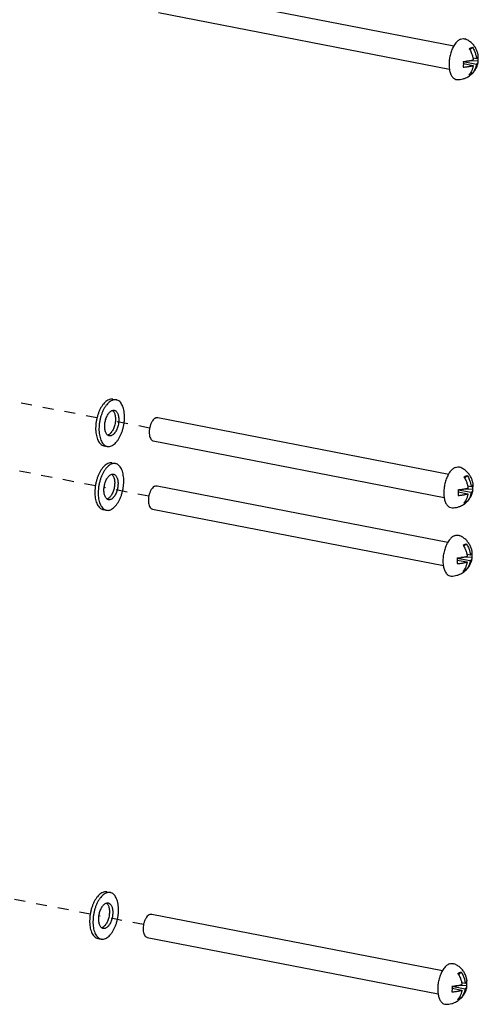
# Paper-space layout 'Layout1' of a CAD drawing. Header units: inches. Extents: x 29 to 351, y 58 to 234.
# Tile 93 of 104: x 116.3 to 120.87, y 158.14 to 167.94. Entities that reach past the tile are written whole.
import ezdxf

# ---------------------------------------------------------------- set-up
doc = ezdxf.new("R2010")
doc.units = ezdxf.units.IN
doc.header["$LTSCALE"] = 1.1
doc.header["$MEASUREMENT"] = 0
doc.linetypes.add('DASHED', pattern=[0.2, 0.1, -0.1])
doc.layers.get('0').update_dxf_attribs({"linetype": 'CONTINUOUS'})
doc.layers.add('3_ALL_AXES', color=7, linetype='CONTINUOUS')
doc.layers.add('7_ALL_FEATURES', color=7, linetype='CONTINUOUS')

psp = doc.layouts.get("Layout1")

# ---------------------------------------------------------------- linework, layer by layer
at = {"color": 4, "linetype": 'DASHED'}
for p, q in [((117.0657, 163.9753), (116.0999, 164.1626)), ((117.5905, 163.8735), (117.153, 163.9583)), ((117.0497, 163.2976), (116.0899, 163.4837)), ((117.5822, 163.1943), (117.1368, 163.2807)), ((116.9982, 159.0335), (116.0387, 159.2196)), ((117.53, 158.9304), (117.0854, 159.0166))]:
    psp.add_line(p, q, dxfattribs=at)
at = {"layer": '3_ALL_AXES', "color": 7, "linetype": 'Continuous'}
for p, q in [((117.7243, 168.2418), (120.6226, 167.6797)), ((117.6793, 168.0099), (120.5776, 167.4478)), ((117.2249, 164.1613), (117.258, 164.1549)), ((117.6722, 163.9779), (120.5705, 163.4158)), ((117.6272, 163.746), (120.5254, 163.1839)), ((117.1349, 163.6975), (117.168, 163.6911)), ((117.2171, 163.5258), (117.2502, 163.5194)), ((117.6639, 163.2987), (120.5622, 162.7366)), ((117.1271, 163.062), (117.1603, 163.0556)), ((117.6189, 163.0668), (120.5171, 162.5047)), ((117.1649, 159.256), (117.198, 159.2496)), ((117.6117, 159.0349), (120.51, 158.4727)), ((117.0749, 158.7922), (117.1081, 158.7858)), ((117.5668, 158.803), (120.465, 158.2408))]:
    psp.add_line(p, q, dxfattribs=at)
for points, start_tangent, end_tangent in [([(120.6873, 167.7454), (120.6605, 167.7281), (120.6352, 167.7002), (120.6219, 167.6801)], (-0.917444, -0.397864), (-0.511312, -0.859395)), ([(120.6873, 167.7454), (120.7139, 167.7512), (120.7337, 167.7474)], (0.917444, 0.397864), (0.933709, -0.358034)), ([(120.8652, 167.5808), (120.8647, 167.584), (120.8578, 167.6141), (120.845, 167.646), (120.8255, 167.6777), (120.7999, 167.7061), (120.7701, 167.7291), (120.7337, 167.7475)], (-0.135169, 0.990823), (-0.932009, 0.362435)), ([(120.6219, 167.6801), (120.6127, 167.6635), (120.5945, 167.62), (120.5814, 167.5723), (120.5744, 167.5232), (120.5739, 167.4754), (120.5768, 167.4477)], (-0.511312, -0.859395), (0.153087, -0.988213)), ([(120.5768, 167.4477), (120.5797, 167.4318), (120.5917, 167.395), (120.6091, 167.367), (120.6309, 167.3494), (120.6554, 167.3434)], (0.153087, -0.988213), (0.999879, -0.015554)), ([(120.8039, 167.4027), (120.8094, 167.4083), (120.8332, 167.4384), (120.8495, 167.4686), (120.8598, 167.4979), (120.8644, 167.5192)], (0.716202, 0.697893), (0.15936, 0.98722)), ([(120.6554, 167.3434), (120.6846, 167.3451), (120.7134, 167.3509), (120.7411, 167.3606)], (0.999925, -0.012276), (0.917444, 0.397864)), ([(120.7411, 167.3606), (120.7772, 167.3807), (120.7783, 167.3815)], (0.917444, 0.397864), (0.817738, 0.575591)), ([(120.7783, 167.3815), (120.8039, 167.4027)], (0.817738, 0.575591), (0.716202, 0.697893)), ([(117.2249, 164.1613), (117.2184, 164.1622), (117.2008, 164.1614), (117.1826, 164.1558), (117.1645, 164.1457), (117.1466, 164.1311), (117.1295, 164.1124), (117.1133, 164.09), (117.0985, 164.0644), (117.0854, 164.0359), (117.0742, 164.0054), (117.0651, 163.9732), (117.0584, 163.9402), (117.0541, 163.907), (117.0524, 163.8742)], (-0.981632, 0.190785), (-0.012225, -0.999925)), ([(117.258, 164.1549), (117.2516, 164.1558), (117.2339, 164.155), (117.2158, 164.1494), (117.1976, 164.1392), (117.1798, 164.1247), (117.1626, 164.106), (117.1465, 164.0836), (117.1317, 164.0579), (117.1185, 164.0295), (117.1073, 163.9989), (117.0982, 163.9668), (117.0915, 163.9338), (117.0873, 163.9005), (117.0856, 163.8677)], (-0.981632, 0.190785), (-0.012225, -0.999925)), ([(117.3405, 163.9783), (117.3396, 164.0099), (117.3361, 164.0398), (117.3301, 164.0673), (117.3217, 164.0919), (117.3112, 164.113), (117.2986, 164.1303), (117.2843, 164.1434), (117.2685, 164.1519), (117.258, 164.1549)], (0.012225, 0.999925), (-0.981632, 0.190785)), ([(117.1429, 163.8926), (117.1441, 163.9135), (117.1472, 163.9347), (117.1521, 163.9555), (117.1586, 163.9755), (117.1667, 163.994), (117.176, 164.0106), (117.1863, 164.0248), (117.1973, 164.0363), (117.2088, 164.0446), (117.2202, 164.0496)], (0.012225, 0.999925), (0.9608, 0.277241)), ([(117.2202, 164.0496), (117.2317, 164.0512), (117.2378, 164.0506)], (0.9608, 0.277241), (0.981757, -0.190142)), ([(117.2203, 164.0497), (117.2285, 164.0416), (117.2361, 164.0299), (117.2423, 164.0154), (117.2467, 163.9986), (117.2493, 163.9799), (117.25, 163.9598)], (0.790559, -0.612386), (-0.012225, -0.999925)), ([(117.2378, 164.0506), (117.2426, 164.0493), (117.2526, 164.0439), (117.2616, 164.0352), (117.2693, 164.0235), (117.2754, 164.009), (117.2798, 163.9922), (117.2824, 163.9735), (117.2831, 163.9534)], (0.981757, -0.190142), (-0.012225, -0.999925)), ([(117.1681, 163.6911), (117.1745, 163.6902), (117.1921, 163.6911), (117.2103, 163.6966), (117.2284, 163.7068), (117.2463, 163.7214), (117.2635, 163.74), (117.2796, 163.7624), (117.2944, 163.7881), (117.3075, 163.8165), (117.3187, 163.8471), (117.3278, 163.8792), (117.3345, 163.9123), (117.3388, 163.9455), (117.3405, 163.9783)], (0.981632, -0.190785), (0.012225, 0.999925)), ([(117.25, 163.9598), (117.2488, 163.9389), (117.2457, 163.9178), (117.2408, 163.8969), (117.2343, 163.877), (117.2262, 163.8584), (117.2169, 163.8418), (117.2066, 163.8276), (117.1956, 163.8162), (117.1842, 163.8079), (117.1727, 163.8029)], (-0.012225, -0.999925), (-0.9608, -0.277241)), ([(117.2831, 163.9534), (117.2819, 163.9325), (117.2788, 163.9113), (117.2739, 163.8905), (117.2674, 163.8705), (117.2594, 163.852), (117.2501, 163.8354), (117.2398, 163.8212), (117.2288, 163.8098), (117.2173, 163.8014), (117.2057, 163.7964), (117.1943, 163.7948), (117.1883, 163.7955)], (-0.012225, -0.999925), (-0.981757, 0.190142)), ([(117.6511, 163.9752), (117.6345, 163.9642), (117.619, 163.9462), (117.6056, 163.9225), (117.5952, 163.8947), (117.5885, 163.8646), (117.586, 163.8344), (117.5878, 163.806), (117.5938, 163.7815), (117.6036, 163.7624), (117.6166, 163.7501), (117.6272, 163.7461)], (-0.917444, -0.397864), (0.980777, -0.19513)), ([(117.6511, 163.9752), (117.6675, 163.9785), (117.6721, 163.9779)], (0.917444, 0.397864), (0.980777, -0.19513)), ([(117.0524, 163.8742), (117.0533, 163.8425), (117.0568, 163.8126), (117.0628, 163.7851), (117.0712, 163.7605), (117.0817, 163.7394), (117.0943, 163.7221), (117.1086, 163.7091), (117.1244, 163.7005), (117.1349, 163.6976)], (-0.012225, -0.999925), (0.981632, -0.190785)), ([(117.0856, 163.8677), (117.0865, 163.8361), (117.09, 163.8062), (117.0959, 163.7787), (117.1043, 163.7541), (117.1149, 163.733), (117.1275, 163.7157), (117.1418, 163.7027), (117.1576, 163.6941), (117.1681, 163.6911)], (-0.012225, -0.999925), (0.981632, -0.190785)), ([(117.1726, 163.8028), (117.1644, 163.8108), (117.1568, 163.8225), (117.1507, 163.837), (117.1462, 163.8538), (117.1436, 163.8725), (117.1429, 163.8926)], (-0.790559, 0.612386), (0.012225, 0.999925)), ([(117.1883, 163.7955), (117.1835, 163.7968), (117.1734, 163.8021), (117.1726, 163.8028)], (-0.981757, 0.190142), (-0.790559, 0.612386)), ([(117.2171, 163.5258), (117.2107, 163.5267), (117.193, 163.5259), (117.1749, 163.5203), (117.1567, 163.5101), (117.1389, 163.4956), (117.1217, 163.4769), (117.1055, 163.4545), (117.0907, 163.4288), (117.0776, 163.4004), (117.0664, 163.3698), (117.0573, 163.3377), (117.0506, 163.3047), (117.0464, 163.2714), (117.0447, 163.2386)], (-0.981632, 0.190785), (-0.012225, -0.999925)), ([(117.2502, 163.5194), (117.2438, 163.5203), (117.2261, 163.5194), (117.208, 163.5139), (117.1899, 163.5037), (117.172, 163.4891), (117.1548, 163.4705), (117.1387, 163.4481), (117.1239, 163.4224), (117.1107, 163.394), (117.0995, 163.3634), (117.0905, 163.3312), (117.0837, 163.2982), (117.0795, 163.265), (117.0778, 163.2322)], (-0.981632, 0.190785), (-0.012225, -0.999925)), ([(117.3327, 163.3427), (117.3318, 163.3744), (117.3283, 163.4043), (117.3223, 163.4318), (117.314, 163.4564), (117.3034, 163.4775), (117.2908, 163.4948), (117.2765, 163.5078), (117.2607, 163.5164), (117.2502, 163.5194)], (0.012225, 0.999925), (-0.981632, 0.190785)), ([(120.6351, 163.4815), (120.6084, 163.4642), (120.583, 163.4363), (120.5697, 163.4162)], (-0.917444, -0.397864), (-0.511312, -0.859395)), ([(120.6351, 163.4815), (120.6618, 163.4873), (120.6816, 163.4835)], (0.917444, 0.397864), (0.933709, -0.358034)), ([(120.813, 163.3169), (120.8126, 163.3202), (120.8057, 163.3502), (120.7929, 163.3821), (120.7734, 163.4138), (120.7477, 163.4422), (120.7179, 163.4652), (120.6816, 163.4836)], (-0.135169, 0.990823), (-0.932009, 0.362435)), ([(117.1352, 163.2571), (117.1364, 163.278), (117.1395, 163.2992), (117.1443, 163.32), (117.1509, 163.34), (117.1589, 163.3585), (117.1682, 163.3751), (117.1785, 163.3893), (117.1895, 163.4007), (117.201, 163.4091), (117.2125, 163.4141)], (0.012225, 0.999925), (0.9608, 0.277241)), ([(117.1603, 163.0556), (117.1667, 163.0547), (117.1844, 163.0555), (117.2025, 163.0611), (117.2207, 163.0712), (117.2385, 163.0858), (117.2557, 163.1045), (117.2718, 163.1269), (117.2866, 163.1526), (117.2998, 163.181), (117.311, 163.2116), (117.32, 163.2437), (117.3268, 163.2767), (117.331, 163.31), (117.3327, 163.3427)], (0.981632, -0.190785), (0.012225, 0.999925)), ([(117.2422, 163.3243), (117.241, 163.3034), (117.2379, 163.2822), (117.233, 163.2614), (117.2265, 163.2414), (117.2185, 163.2229), (117.2092, 163.2063), (117.1989, 163.1921), (117.1878, 163.1807), (117.1764, 163.1723), (117.1649, 163.1673)], (-0.012225, -0.999925), (-0.9608, -0.277241)), ([(117.2125, 163.4141), (117.2239, 163.4156), (117.23, 163.415)], (0.9608, 0.277241), (0.981757, -0.190142)), ([(117.2126, 163.4141), (117.2207, 163.4061), (117.2284, 163.3944), (117.2345, 163.3799), (117.2389, 163.3631), (117.2415, 163.3444), (117.2422, 163.3243)], (0.790559, -0.612386), (-0.012225, -0.999925)), ([(117.23, 163.415), (117.2348, 163.4137), (117.2449, 163.4083), (117.2539, 163.3997), (117.2615, 163.3879), (117.2676, 163.3735), (117.272, 163.3567), (117.2746, 163.338), (117.2754, 163.3179)], (0.981757, -0.190142), (-0.012225, -0.999925)), ([(120.5697, 163.4162), (120.5606, 163.3996), (120.5423, 163.3561), (120.5293, 163.3084), (120.5223, 163.2593), (120.5217, 163.2115), (120.5246, 163.1838)], (-0.511312, -0.859395), (0.153087, -0.988213)), ([(117.0447, 163.2386), (117.0456, 163.207), (117.049, 163.1771), (117.055, 163.1496), (117.0634, 163.125), (117.074, 163.1039), (117.0866, 163.0866), (117.1009, 163.0736), (117.1166, 163.065), (117.1271, 163.062)], (-0.012225, -0.999925), (0.981632, -0.190785)), ([(117.0778, 163.2322), (117.0787, 163.2005), (117.0822, 163.1707), (117.0882, 163.1431), (117.0965, 163.1186), (117.1071, 163.0974), (117.1197, 163.0802), (117.134, 163.0671), (117.1498, 163.0586), (117.1603, 163.0556)], (-0.012225, -0.999925), (0.981632, -0.190785)), ([(117.1648, 163.1672), (117.1567, 163.1753), (117.149, 163.187), (117.1429, 163.2015), (117.1385, 163.2183), (117.1359, 163.237), (117.1352, 163.2571)], (-0.790559, 0.612386), (0.012225, 0.999925)), ([(117.2754, 163.3179), (117.2741, 163.297), (117.2711, 163.2758), (117.2662, 163.2549), (117.2596, 163.235), (117.2516, 163.2164), (117.2423, 163.1999), (117.232, 163.1857), (117.221, 163.1742), (117.2095, 163.1659), (117.1979, 163.1609), (117.1866, 163.1593), (117.1805, 163.1599)], (-0.012225, -0.999925), (-0.981757, 0.190142)), ([(117.6428, 163.296), (117.6262, 163.285), (117.6107, 163.267), (117.5973, 163.2433), (117.5869, 163.2155), (117.5802, 163.1854), (117.5776, 163.1552), (117.5795, 163.1268), (117.5855, 163.1023), (117.5953, 163.0832), (117.6083, 163.0709), (117.6189, 163.0669)], (-0.917444, -0.397864), (0.980777, -0.19513)), ([(117.6428, 163.296), (117.6592, 163.2993), (117.6638, 163.2987)], (0.917444, 0.397864), (0.980777, -0.19513)), ([(120.7518, 163.1388), (120.7572, 163.1444), (120.7811, 163.1745), (120.7974, 163.2047), (120.8077, 163.234), (120.8123, 163.2553)], (0.716202, 0.697893), (0.15936, 0.98722)), ([(117.1805, 163.1599), (117.1757, 163.1612), (117.1656, 163.1666), (117.1648, 163.1672)], (-0.981757, 0.190142), (-0.790559, 0.612386)), ([(120.5246, 163.1838), (120.5276, 163.1679), (120.5396, 163.1311), (120.557, 163.1031), (120.5788, 163.0855), (120.6032, 163.0795)], (0.153087, -0.988213), (0.999879, -0.015554)), ([(120.7262, 163.1176), (120.7518, 163.1388)], (0.817738, 0.575591), (0.716202, 0.697893)), ([(120.6032, 163.0795), (120.6324, 163.0812), (120.6612, 163.087), (120.689, 163.0968)], (0.999925, -0.012276), (0.917444, 0.397864)), ([(120.689, 163.0968), (120.7251, 163.1168), (120.7262, 163.1176)], (0.917444, 0.397864), (0.817738, 0.575591)), ([(120.5614, 162.737), (120.5523, 162.7204), (120.534, 162.6769), (120.521, 162.6292), (120.514, 162.5801), (120.5134, 162.5323), (120.5163, 162.5046)], (-0.511312, -0.859395), (0.153087, -0.988213)), ([(120.6268, 162.8023), (120.6001, 162.785), (120.5747, 162.7571), (120.5614, 162.737)], (-0.917444, -0.397864), (-0.511312, -0.859395)), ([(120.6268, 162.8023), (120.6535, 162.8081), (120.6733, 162.8043)], (0.917444, 0.397864), (0.933709, -0.358034)), ([(120.8047, 162.6377), (120.8043, 162.641), (120.7974, 162.671), (120.7846, 162.7029), (120.7651, 162.7346), (120.7394, 162.763), (120.7096, 162.786), (120.6733, 162.8044)], (-0.135169, 0.990823), (-0.932009, 0.362435)), ([(120.7435, 162.4596), (120.7489, 162.4652), (120.7728, 162.4953), (120.7891, 162.5255), (120.7994, 162.5548), (120.804, 162.5761)], (0.716202, 0.697893), (0.15936, 0.98722)), ([(120.5163, 162.5046), (120.5193, 162.4887), (120.5313, 162.4519), (120.5487, 162.4239), (120.5704, 162.4063), (120.5949, 162.4003)], (0.153087, -0.988213), (0.999879, -0.015554)), ([(120.7179, 162.4384), (120.7435, 162.4596)], (0.817738, 0.575591), (0.716202, 0.697893)), ([(120.5949, 162.4003), (120.6241, 162.402), (120.6529, 162.4078), (120.6807, 162.4175)], (0.999925, -0.012276), (0.917444, 0.397864)), ([(120.6807, 162.4175), (120.7168, 162.4376), (120.7179, 162.4384)], (0.917444, 0.397864), (0.817738, 0.575591)), ([(117.1649, 159.256), (117.1585, 159.2569), (117.1408, 159.2561), (117.1227, 159.2505), (117.1045, 159.2403), (117.0867, 159.2257), (117.0695, 159.2071), (117.0533, 159.1847), (117.0385, 159.159), (117.0254, 159.1306), (117.0142, 159.1), (117.0051, 159.0679), (116.9984, 159.0348), (116.9941, 159.0016), (116.9925, 158.9688)], (-0.981632, 0.190785), (-0.012225, -0.999925)), ([(117.198, 159.2496), (117.1916, 159.2505), (117.1739, 159.2496), (117.1558, 159.2441), (117.1377, 159.2339), (117.1198, 159.2193), (117.1026, 159.2006), (117.0865, 159.1782), (117.0717, 159.1526), (117.0585, 159.1241), (117.0473, 159.0936), (117.0383, 159.0614), (117.0315, 159.0284), (117.0273, 158.9952), (117.0256, 158.9624)], (-0.981632, 0.190785), (-0.012225, -0.999925)), ([(117.2805, 159.0729), (117.2796, 159.1046), (117.2761, 159.1345), (117.2701, 159.162), (117.2618, 159.1866), (117.2512, 159.2077), (117.2386, 159.225), (117.2243, 159.238), (117.2085, 159.2466), (117.198, 159.2496)], (0.012225, 0.999925), (-0.981632, 0.190785)), ([(117.083, 158.9873), (117.0842, 159.0082), (117.0872, 159.0293), (117.0921, 159.0502), (117.0987, 159.0702), (117.1067, 159.0887), (117.116, 159.1053), (117.1263, 159.1195), (117.1373, 159.1309), (117.1488, 159.1392), (117.1603, 159.1442)], (0.012225, 0.999925), (0.9608, 0.277241)), ([(117.1603, 159.1442), (117.1717, 159.1458), (117.1778, 159.1452)], (0.9608, 0.277241), (0.981757, -0.190142)), ([(117.1604, 159.1443), (117.1685, 159.1363), (117.1762, 159.1246), (117.1823, 159.1101), (117.1867, 159.0933), (117.1893, 159.0746), (117.19, 159.0545)], (0.790559, -0.612386), (-0.012225, -0.999925)), ([(117.1778, 159.1452), (117.1826, 159.1439), (117.1927, 159.1385), (117.2016, 159.1299), (117.2093, 159.1181), (117.2154, 159.1037), (117.2198, 159.0868), (117.2224, 159.0681), (117.2231, 159.0481)], (0.981757, -0.190142), (-0.012225, -0.999925)), ([(117.1081, 158.7858), (117.1145, 158.7849), (117.1322, 158.7857), (117.1503, 158.7913), (117.1684, 158.8014), (117.1863, 158.816), (117.2035, 158.8347), (117.2196, 158.8571), (117.2344, 158.8828), (117.2476, 158.9112), (117.2588, 158.9418), (117.2678, 158.9739), (117.2746, 159.0069), (117.2788, 159.0401), (117.2805, 159.0729)], (0.981632, -0.190785), (0.012225, 0.999925)), ([(117.19, 159.0545), (117.1888, 159.0336), (117.1857, 159.0124), (117.1808, 158.9916), (117.1743, 158.9716), (117.1663, 158.9531), (117.157, 158.9365), (117.1467, 158.9223), (117.1356, 158.9108), (117.1242, 158.9025), (117.1127, 158.8975)], (-0.012225, -0.999925), (-0.9608, -0.277241)), ([(117.2231, 159.0481), (117.2219, 159.0271), (117.2189, 159.006), (117.214, 158.9851), (117.2074, 158.9652), (117.1994, 158.9466), (117.1901, 158.93), (117.1798, 158.9158), (117.1688, 158.9044), (117.1573, 158.8961), (117.1457, 158.8911), (117.1344, 158.8895), (117.1283, 158.8901)], (-0.012225, -0.999925), (-0.981757, 0.190142)), ([(117.5906, 159.0321), (117.5741, 159.0211), (117.5586, 159.0031), (117.5452, 158.9794), (117.5347, 158.9516), (117.528, 158.9215), (117.5255, 158.8913), (117.5273, 158.8629), (117.5334, 158.8384), (117.5432, 158.8193), (117.5562, 158.8071), (117.5668, 158.803)], (-0.917444, -0.397864), (0.980777, -0.19513)), ([(117.5906, 159.0321), (117.6071, 159.0354), (117.6117, 159.0348)], (0.917444, 0.397864), (0.980777, -0.19513)), ([(116.9925, 158.9688), (116.9934, 158.9372), (116.9968, 158.9073), (117.0028, 158.8798), (117.0112, 158.8552), (117.0218, 158.8341), (117.0344, 158.8168), (117.0487, 158.8037), (117.0644, 158.7952), (117.0749, 158.7922)], (-0.012225, -0.999925), (0.981632, -0.190785)), ([(117.0256, 158.9624), (117.0265, 158.9307), (117.03, 158.9008), (117.036, 158.8733), (117.0443, 158.8488), (117.0549, 158.8276), (117.0675, 158.8104), (117.0818, 158.7973), (117.0976, 158.7888), (117.1081, 158.7858)], (-0.012225, -0.999925), (0.981632, -0.190785)), ([(117.1126, 158.8974), (117.1045, 158.9055), (117.0968, 158.9172), (117.0907, 158.9317), (117.0863, 158.9485), (117.0837, 158.9672), (117.083, 158.9873)], (-0.790559, 0.612386), (0.012225, 0.999925)), ([(117.1283, 158.8901), (117.1235, 158.8914), (117.1134, 158.8968), (117.1126, 158.8974)], (-0.981757, 0.190142), (-0.790559, 0.612386)), ([(120.5747, 158.5384), (120.548, 158.5211), (120.5226, 158.4933), (120.5093, 158.4732)], (-0.917444, -0.397864), (-0.511312, -0.859395)), ([(120.5747, 158.5384), (120.6013, 158.5442), (120.6212, 158.5405)], (0.917444, 0.397864), (0.933709, -0.358034)), ([(120.7526, 158.3738), (120.7521, 158.3771), (120.7452, 158.4072), (120.7325, 158.439), (120.7129, 158.4707), (120.6873, 158.4992), (120.6575, 158.5221), (120.6212, 158.5405)], (-0.135169, 0.990823), (-0.932009, 0.362435)), ([(120.5093, 158.4732), (120.5001, 158.4565), (120.4819, 158.4131), (120.4689, 158.3654), (120.4619, 158.3162), (120.4613, 158.2684), (120.4642, 158.2407)], (-0.511312, -0.859395), (0.153087, -0.988213)), ([(120.4642, 158.2407), (120.4672, 158.2249), (120.4791, 158.188), (120.4965, 158.16), (120.5183, 158.1424), (120.5428, 158.1364)], (0.153087, -0.988213), (0.999879, -0.015554)), ([(120.6913, 158.1958), (120.6968, 158.2013), (120.7206, 158.2314), (120.7369, 158.2616), (120.7473, 158.2909), (120.7518, 158.3122)], (0.716202, 0.697893), (0.15936, 0.98722)), ([(120.5428, 158.1364), (120.572, 158.1381), (120.6008, 158.1439), (120.6286, 158.1537)], (0.999925, -0.012276), (0.917444, 0.397864)), ([(120.6286, 158.1537), (120.6647, 158.1738), (120.6658, 158.1745)], (0.917444, 0.397864), (0.817738, 0.575591)), ([(120.6658, 158.1745), (120.6913, 158.1958)], (0.817738, 0.575591), (0.716202, 0.697893))]:
    psp.add_spline(points, degree=3, dxfattribs=dict(at, start_tangent=start_tangent, end_tangent=end_tangent))
at = {"layer": '7_ALL_FEATURES', "color": 7, "linetype": 'Continuous'}
for p, q in [((120.7794, 167.6431), (120.8066, 167.6647)), ((120.8116, 167.5611), (120.8467, 167.5543)), ((120.7157, 167.523), (120.846, 167.4977)), ((120.7158, 167.5235), (120.7161, 167.5029)), ((120.7184, 167.5057), (120.716, 167.5088)), ((120.7161, 167.5047), (120.7184, 167.5057)), ((120.7161, 167.5029), (120.8142, 167.4839)), ((120.7217, 167.5018), (120.7184, 167.5057)), ((120.8623, 167.5307), (120.7525, 167.5272)), ((120.8034, 167.4033), (120.7917, 167.4173)), ((120.7272, 163.3793), (120.7545, 163.4009)), ((120.6636, 163.2591), (120.7939, 163.2338)), ((120.6637, 163.2596), (120.664, 163.239)), ((120.6663, 163.2418), (120.6638, 163.245)), ((120.6639, 163.239), (120.7621, 163.22)), ((120.664, 163.2408), (120.6663, 163.2418)), ((120.6695, 163.2379), (120.6663, 163.2418)), ((120.8102, 163.2668), (120.7004, 163.2633)), ((120.7595, 163.2972), (120.7946, 163.2904)), ((120.7513, 163.1394), (120.7396, 163.1534)), ((120.7189, 162.7001), (120.7462, 162.7217)), ((120.6553, 162.5799), (120.7856, 162.5546)), ((120.6554, 162.5804), (120.6557, 162.5598)), ((120.658, 162.5626), (120.6555, 162.5658)), ((120.6556, 162.5598), (120.7537, 162.5408)), ((120.6557, 162.5616), (120.658, 162.5626)), ((120.6612, 162.5587), (120.658, 162.5626)), ((120.8019, 162.5876), (120.6921, 162.5841)), ((120.7511, 162.618), (120.7863, 162.6112)), ((120.743, 162.4602), (120.7313, 162.4742)), ((120.6668, 158.4362), (120.694, 158.4578)), ((120.699, 158.3541), (120.7342, 158.3473)), ((120.6031, 158.316), (120.7335, 158.2907)), ((120.6032, 158.3165), (120.6035, 158.2959)), ((120.6059, 158.2987), (120.6034, 158.3019)), ((120.6035, 158.2977), (120.6059, 158.2987)), ((120.6035, 158.2959), (120.7016, 158.2769)), ((120.6091, 158.2948), (120.6059, 158.2987)), ((120.7498, 158.3237), (120.64, 158.3203)), ((120.6908, 158.1963), (120.6792, 158.2103))]:
    psp.add_line(p, q, dxfattribs=at)
for points, start_tangent, end_tangent in [([(120.7747, 167.6509), (120.7836, 167.6552), (120.792, 167.6589)], (0.899484, 0.436953), (0.917444, 0.397864)), ([(120.7747, 167.6509), (120.7863, 167.6315), (120.7952, 167.6132), (120.802, 167.596), (120.8071, 167.5802), (120.8107, 167.5658), (120.8117, 167.5611)], (0.55011, -0.835092), (0.195718, -0.98066)), ([(120.792, 167.6589), (120.7997, 167.6621), (120.8066, 167.6647)], (0.917444, 0.397864), (0.940802, 0.338958)), ([(120.8066, 167.6647), (120.8181, 167.6454), (120.8271, 167.627), (120.8339, 167.6099), (120.8389, 167.5941), (120.8425, 167.5796), (120.8451, 167.5665), (120.8467, 167.5543)], (0.55011, -0.835092), (0.110903, -0.993831)), ([(120.7158, 167.5235), (120.7362, 167.5253), (120.7541, 167.5274), (120.7693, 167.5298), (120.7824, 167.5322), (120.794, 167.5347), (120.8047, 167.5374), (120.8149, 167.5405)], (0.997471, 0.071074), (0.952848, 0.303449)), ([(120.8117, 167.5611), (120.8132, 167.5526), (120.8149, 167.5405)], (0.195718, -0.98066), (0.110903, -0.993831)), ([(120.8467, 167.5543), (120.8525, 167.5582), (120.857, 167.5621), (120.8607, 167.5661), (120.8634, 167.5706), (120.8644, 167.573)], (0.851543, 0.524284), (0.314733, 0.94918)), ([(120.8623, 167.5307), (120.8644, 167.5496), (120.8646, 167.5685), (120.8644, 167.573)], (0.156653, 0.987654), (-0.059992, 0.998199)), ([(120.8644, 167.573), (120.8651, 167.5755), (120.8652, 167.5808)], (0.314733, 0.94918), (-0.133866, 0.990999)), ([(120.7161, 167.5029), (120.7159, 167.4852), (120.7151, 167.4669)], (-0.000291, -1), (-0.055789, -0.998443)), ([(120.7151, 167.4669), (120.7356, 167.4687), (120.7534, 167.4708), (120.7686, 167.4732), (120.7817, 167.4756), (120.7933, 167.4781), (120.804, 167.4808), (120.8142, 167.4839)], (0.997471, 0.071074), (0.952848, 0.303449)), ([(120.8142, 167.4839), (120.8122, 167.4724), (120.8094, 167.4602), (120.8054, 167.4473), (120.8, 167.4335), (120.7928, 167.4191), (120.7835, 167.4043), (120.7715, 167.3894)], (-0.140857, -0.99003), (-0.676468, -0.736472)), ([(120.846, 167.4977), (120.8441, 167.4862), (120.8412, 167.474), (120.8373, 167.4611), (120.8319, 167.4473), (120.8247, 167.4329), (120.8154, 167.4181), (120.8034, 167.4033)], (-0.140857, -0.99003), (-0.676468, -0.736472)), ([(120.846, 167.4977), (120.8518, 167.5016), (120.8563, 167.5055), (120.86, 167.5095), (120.8627, 167.514), (120.8644, 167.5189), (120.8644, 167.5192)], (0.851543, 0.524284), (0.157748, 0.987479)), ([(120.8644, 167.5192), (120.8644, 167.5245), (120.8623, 167.5307)], (0.157748, 0.987479), (-0.46452, 0.885563)), ([(120.7888, 167.3948), (120.7804, 167.3917), (120.7715, 167.3894)], (-0.917444, -0.397864), (-0.980381, -0.197111)), ([(120.8034, 167.4033), (120.7965, 167.3986), (120.7888, 167.3948)], (-0.796758, -0.604299), (-0.917444, -0.397864)), ([(120.7226, 163.387), (120.7315, 163.3913), (120.7399, 163.395)], (0.899484, 0.436953), (0.917444, 0.397864)), ([(120.7226, 163.387), (120.7342, 163.3677), (120.7431, 163.3493), (120.7499, 163.3322), (120.7549, 163.3164), (120.7585, 163.3019), (120.7595, 163.2972)], (0.55011, -0.835092), (0.195718, -0.98066)), ([(120.7399, 163.395), (120.7476, 163.3982), (120.7545, 163.4009)], (0.917444, 0.397864), (0.940802, 0.338958)), ([(120.7545, 163.4009), (120.766, 163.3815), (120.775, 163.3631), (120.7817, 163.346), (120.7868, 163.3302), (120.7904, 163.3158), (120.7929, 163.3026), (120.7946, 163.2904)], (0.55011, -0.835092), (0.110903, -0.993831)), ([(120.664, 163.239), (120.6637, 163.2213), (120.663, 163.203)], (-0.000291, -1), (-0.055789, -0.998443)), ([(120.6637, 163.2596), (120.6841, 163.2614), (120.702, 163.2635), (120.7172, 163.2659), (120.7303, 163.2683), (120.7418, 163.2708), (120.7525, 163.2735), (120.7627, 163.2766)], (0.997471, 0.071074), (0.952848, 0.303449)), ([(120.7939, 163.2338), (120.7919, 163.2223), (120.7891, 163.2102), (120.7852, 163.1972), (120.7798, 163.1834), (120.7726, 163.169), (120.7632, 163.1542), (120.7513, 163.1394)], (-0.140857, -0.99003), (-0.676468, -0.736472)), ([(120.7595, 163.2972), (120.7611, 163.2888), (120.7627, 163.2766)], (0.195718, -0.98066), (0.110903, -0.993831)), ([(120.7939, 163.2338), (120.7996, 163.2377), (120.8042, 163.2416), (120.8079, 163.2456), (120.8106, 163.2501), (120.8122, 163.2551), (120.8123, 163.2553)], (0.851543, 0.524284), (0.157748, 0.987479)), ([(120.7946, 163.2904), (120.8003, 163.2943), (120.8049, 163.2982), (120.8085, 163.3022), (120.8113, 163.3067), (120.8123, 163.3091)], (0.851543, 0.524284), (0.314733, 0.94918)), ([(120.8102, 163.2668), (120.8123, 163.2857), (120.8125, 163.3046), (120.8123, 163.3092)], (0.156653, 0.987654), (-0.059992, 0.998199)), ([(120.8123, 163.2553), (120.8123, 163.2607), (120.8102, 163.2668)], (0.157748, 0.987479), (-0.46452, 0.885563)), ([(120.8123, 163.3091), (120.8129, 163.3117), (120.813, 163.3169)], (0.314733, 0.94918), (-0.133866, 0.990999)), ([(120.663, 163.203), (120.6834, 163.2048), (120.7013, 163.2069), (120.7165, 163.2093), (120.7296, 163.2117), (120.7412, 163.2142), (120.7518, 163.2169), (120.7621, 163.22)], (0.997471, 0.071074), (0.952848, 0.303449)), ([(120.7621, 163.22), (120.7601, 163.2085), (120.7573, 163.1963), (120.7533, 163.1834), (120.7479, 163.1696), (120.7407, 163.1552), (120.7314, 163.1404), (120.7194, 163.1255)], (-0.140857, -0.99003), (-0.676468, -0.736472)), ([(120.7366, 163.1309), (120.7283, 163.1278), (120.7194, 163.1255)], (-0.917444, -0.397864), (-0.980381, -0.197111)), ([(120.7513, 163.1394), (120.7443, 163.1348), (120.7366, 163.1309)], (-0.796758, -0.604299), (-0.917444, -0.397864)), ([(120.7143, 162.7078), (120.7232, 162.7121), (120.7316, 162.7158)], (0.899484, 0.436953), (0.917444, 0.397864)), ([(120.7143, 162.7078), (120.7259, 162.6885), (120.7348, 162.6701), (120.7416, 162.653), (120.7466, 162.6371), (120.7502, 162.6227), (120.7512, 162.618)], (0.55011, -0.835092), (0.195718, -0.98066)), ([(120.7316, 162.7158), (120.7393, 162.719), (120.7462, 162.7217)], (0.917444, 0.397864), (0.940802, 0.338958)), ([(120.7462, 162.7217), (120.7577, 162.7023), (120.7666, 162.6839), (120.7734, 162.6668), (120.7785, 162.651), (120.7821, 162.6366), (120.7846, 162.6234), (120.7863, 162.6112)], (0.55011, -0.835092), (0.110903, -0.993831)), ([(120.804, 162.6299), (120.8046, 162.6324), (120.8047, 162.6377)], (0.314733, 0.94918), (-0.133866, 0.990999)), ([(120.6557, 162.5598), (120.6554, 162.5421), (120.6547, 162.5238)], (-0.000291, -1), (-0.055789, -0.998443)), ([(120.6547, 162.5238), (120.6751, 162.5256), (120.693, 162.5277), (120.7082, 162.5301), (120.7213, 162.5325), (120.7329, 162.535), (120.7435, 162.5377), (120.7537, 162.5408)], (0.997471, 0.071074), (0.952848, 0.303449)), ([(120.6554, 162.5804), (120.6758, 162.5822), (120.6937, 162.5843), (120.7089, 162.5867), (120.722, 162.5891), (120.7335, 162.5916), (120.7442, 162.5943), (120.7544, 162.5974)], (0.997471, 0.071074), (0.952848, 0.303449)), ([(120.7537, 162.5408), (120.7518, 162.5293), (120.7489, 162.5171), (120.745, 162.5042), (120.7396, 162.4904), (120.7324, 162.476), (120.7231, 162.4612), (120.7111, 162.4463)], (-0.140857, -0.99003), (-0.676468, -0.736472)), ([(120.7856, 162.5546), (120.7836, 162.5431), (120.7808, 162.5309), (120.7769, 162.518), (120.7715, 162.5042), (120.7643, 162.4898), (120.7549, 162.475), (120.743, 162.4602)], (-0.140857, -0.99003), (-0.676468, -0.736472)), ([(120.7512, 162.618), (120.7528, 162.6096), (120.7544, 162.5974)], (0.195718, -0.98066), (0.110903, -0.993831)), ([(120.7856, 162.5546), (120.7913, 162.5585), (120.7959, 162.5624), (120.7995, 162.5664), (120.8023, 162.5709), (120.8039, 162.5758), (120.804, 162.5761)], (0.851543, 0.524284), (0.157748, 0.987479)), ([(120.7863, 162.6112), (120.792, 162.6151), (120.7966, 162.619), (120.8002, 162.623), (120.803, 162.6275), (120.804, 162.6299)], (0.851543, 0.524284), (0.314733, 0.94918)), ([(120.8019, 162.5876), (120.804, 162.6065), (120.8042, 162.6254), (120.804, 162.63)], (0.156653, 0.987654), (-0.059992, 0.998199)), ([(120.804, 162.5761), (120.804, 162.5815), (120.8019, 162.5876)], (0.157748, 0.987479), (-0.46452, 0.885563)), ([(120.7283, 162.4517), (120.72, 162.4486), (120.7111, 162.4463)], (-0.917444, -0.397864), (-0.980381, -0.197111)), ([(120.743, 162.4602), (120.736, 162.4556), (120.7283, 162.4517)], (-0.796758, -0.604299), (-0.917444, -0.397864)), ([(120.6622, 158.4439), (120.6711, 158.4482), (120.6794, 158.4519)], (0.899484, 0.436953), (0.917444, 0.397864)), ([(120.6622, 158.4439), (120.6737, 158.4246), (120.6827, 158.4062), (120.6894, 158.3891), (120.6945, 158.3733), (120.6981, 158.3588), (120.6991, 158.3541)], (0.55011, -0.835092), (0.195718, -0.98066)), ([(120.6794, 158.4519), (120.6871, 158.4551), (120.694, 158.4578)], (0.917444, 0.397864), (0.940802, 0.338958)), ([(120.694, 158.4578), (120.7056, 158.4384), (120.7145, 158.42), (120.7213, 158.4029), (120.7263, 158.3871), (120.73, 158.3727), (120.7325, 158.3595), (120.7342, 158.3473)], (0.55011, -0.835092), (0.110903, -0.993831)), ([(120.6032, 158.3165), (120.6237, 158.3183), (120.6415, 158.3204), (120.6568, 158.3228), (120.6699, 158.3252), (120.6814, 158.3277), (120.6921, 158.3305), (120.7023, 158.3335)], (0.997471, 0.071074), (0.952848, 0.303449)), ([(120.6991, 158.3541), (120.7006, 158.3457), (120.7023, 158.3335)], (0.195718, -0.98066), (0.110903, -0.993831)), ([(120.7342, 158.3473), (120.7399, 158.3512), (120.7445, 158.3551), (120.7481, 158.3591), (120.7509, 158.3636), (120.7518, 158.366)], (0.851543, 0.524284), (0.314733, 0.94918)), ([(120.7498, 158.3237), (120.7518, 158.3426), (120.7521, 158.3615), (120.7518, 158.3661)], (0.156653, 0.987654), (-0.059992, 0.998199)), ([(120.7518, 158.366), (120.7525, 158.3686), (120.7526, 158.3738)], (0.314733, 0.94918), (-0.133866, 0.990999)), ([(120.6035, 158.2959), (120.6033, 158.2782), (120.6025, 158.2599)], (-0.000291, -1), (-0.055789, -0.998443)), ([(120.6025, 158.2599), (120.623, 158.2617), (120.6408, 158.2638), (120.6561, 158.2662), (120.6692, 158.2686), (120.6807, 158.2711), (120.6914, 158.2739), (120.7016, 158.2769)], (0.997471, 0.071074), (0.952848, 0.303449)), ([(120.7016, 158.2769), (120.6997, 158.2654), (120.6968, 158.2532), (120.6929, 158.2403), (120.6875, 158.2265), (120.6803, 158.2121), (120.6709, 158.1973), (120.659, 158.1825)], (-0.140857, -0.99003), (-0.676468, -0.736472)), ([(120.7335, 158.2907), (120.7315, 158.2792), (120.7287, 158.2671), (120.7247, 158.2541), (120.7193, 158.2403), (120.7121, 158.2259), (120.7028, 158.2111), (120.6908, 158.1963)], (-0.140857, -0.99003), (-0.676468, -0.736472)), ([(120.7335, 158.2907), (120.7392, 158.2946), (120.7438, 158.2985), (120.7474, 158.3025), (120.7502, 158.307), (120.7518, 158.312), (120.7518, 158.3122)], (0.851543, 0.524284), (0.157748, 0.987479)), ([(120.7518, 158.3122), (120.7518, 158.3176), (120.7498, 158.3237)], (0.157748, 0.987479), (-0.46452, 0.885563)), ([(120.6762, 158.1878), (120.6679, 158.1847), (120.659, 158.1825)], (-0.917444, -0.397864), (-0.980381, -0.197111)), ([(120.6908, 158.1963), (120.6839, 158.1917), (120.6762, 158.1878)], (-0.796758, -0.604299), (-0.917444, -0.397864))]:
    psp.add_spline(points, degree=3, dxfattribs=dict(at, start_tangent=start_tangent, end_tangent=end_tangent))

doc.saveas('drawing.dxf')
